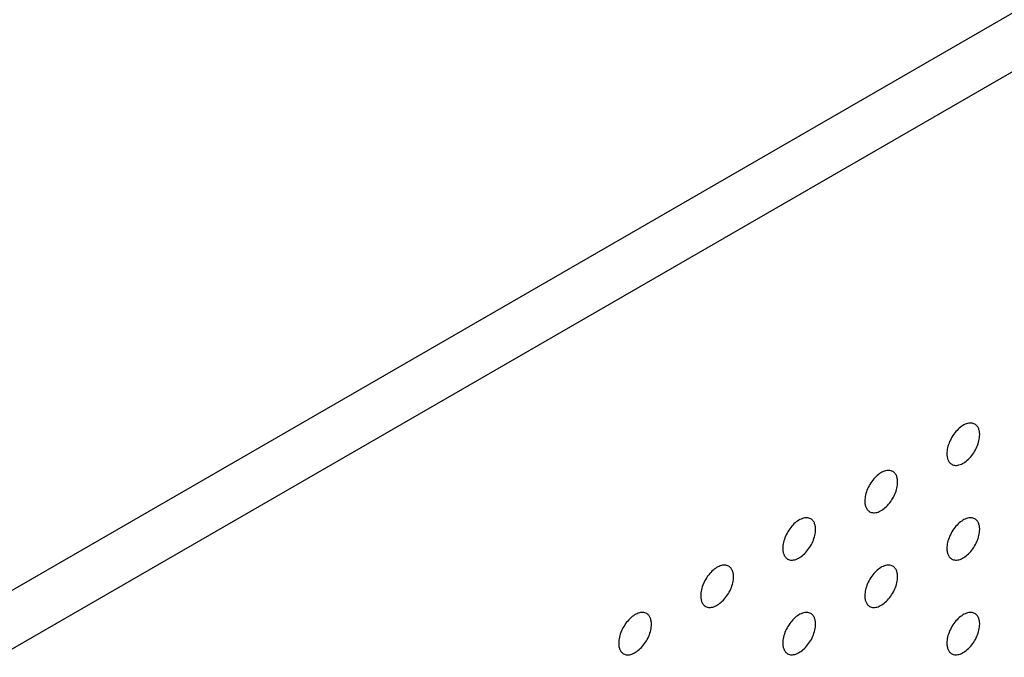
# Model space of a CAD drawing. Header units: inches. Extents: x 0 to 34, y 0 to 22.
# Tile 161 of 176: x 28.849 to 29.698, y 11.779 to 12.328. Entities that reach past the tile are written whole.
import ezdxf

# ---------------------------------------------------------------- set-up
doc = ezdxf.new("R2010")
doc.units = ezdxf.units.IN
doc.header["$LTSCALE"] = 1.87
doc.header["$MEASUREMENT"] = 0
doc.layers.add('02___PRT_ALL_AXES', color=7, linetype='CONTINUOUS')

msp = doc.modelspace()

# ---------------------------------------------------------------- linework, layer by layer
at = {"layer": '02___PRT_ALL_AXES', "color": 7, "linetype": 'CONTINUOUS'}
for p, q in [((32.07864, 13.70482), (24.6718, 9.4282)), ((32.12248, 13.67951), (24.71564, 9.40289))]:
    msp.add_line(p, q, dxfattribs=at)
for points, knots in [([(29.67222, 11.97961), (29.67173, 11.9799), (29.67064, 11.98035), (29.66885, 11.98061), (29.66692, 11.98047), (29.66412, 11.97972), (29.66054, 11.97777), (29.65659, 11.97427), (29.65309, 11.9698), (29.65034, 11.96471), (29.64857, 11.95943), (29.64808, 11.95583), (29.64808, 11.95413)], [0, 0, 0, 0, 0.042842, 0.087441, 0.135298, 0.187275, 0.304489, 0.438213, 0.582466, 0.729664, 0.871609, 1, 1, 1, 1]), ([(29.67636, 11.97046), (29.67636, 11.97147), (29.6762, 11.97339), (29.67543, 11.97603), (29.67412, 11.9782), (29.67288, 11.97923), (29.67222, 11.97961)], [0, 0, 0, 0, 0.288094, 0.548173, 0.782164, 1, 1, 1, 1]), ([(29.65222, 11.94497), (29.65271, 11.94469), (29.6538, 11.94424), (29.65559, 11.94397), (29.65752, 11.94412), (29.66032, 11.94486), (29.6639, 11.94682), (29.66785, 11.95032), (29.67135, 11.95479), (29.6741, 11.95988), (29.67588, 11.96516), (29.67636, 11.96875), (29.67636, 11.97046)], [0, 0, 0, 0, 0.042842, 0.087441, 0.135298, 0.187275, 0.304489, 0.438213, 0.582466, 0.729664, 0.871609, 1, 1, 1, 1]), ([(29.64808, 11.95413), (29.64808, 11.95312), (29.64824, 11.9512), (29.64902, 11.94855), (29.65032, 11.94639), (29.65156, 11.94535), (29.65222, 11.94497)], [0, 0, 0, 0, 0.288094, 0.548173, 0.782164, 1, 1, 1, 1]), ([(29.60151, 11.93879), (29.60102, 11.93907), (29.59993, 11.93952), (29.59814, 11.93979), (29.59621, 11.93964), (29.59341, 11.9389), (29.58983, 11.93694), (29.58588, 11.93344), (29.58238, 11.92897), (29.57963, 11.92388), (29.57786, 11.9186), (29.57737, 11.91501), (29.57737, 11.9133)], [0, 0, 0, 0, 0.042842, 0.087441, 0.135298, 0.187275, 0.304489, 0.438213, 0.582466, 0.729664, 0.871609, 1, 1, 1, 1]), ([(29.60565, 11.92963), (29.60565, 11.93064), (29.60549, 11.93256), (29.60472, 11.93521), (29.60341, 11.93737), (29.60217, 11.9384), (29.60151, 11.93879)], [0, 0, 0, 0, 0.288094, 0.548173, 0.782164, 1, 1, 1, 1]), ([(29.58151, 11.90415), (29.582, 11.90386), (29.58309, 11.90341), (29.58488, 11.90315), (29.58681, 11.90329), (29.58961, 11.90403), (29.59319, 11.90599), (29.59714, 11.90949), (29.60064, 11.91396), (29.60339, 11.91905), (29.60516, 11.92433), (29.60565, 11.92793), (29.60565, 11.92963)], [0, 0, 0, 0, 0.042842, 0.087441, 0.135298, 0.187275, 0.304489, 0.438213, 0.582466, 0.729664, 0.871609, 1, 1, 1, 1]), ([(29.57737, 11.9133), (29.57737, 11.91229), (29.57753, 11.91037), (29.5783, 11.90772), (29.57961, 11.90556), (29.58085, 11.90453), (29.58151, 11.90415)], [0, 0, 0, 0, 0.288094, 0.548173, 0.782164, 1, 1, 1, 1]), ([(29.5308, 11.89796), (29.53031, 11.89824), (29.52922, 11.89869), (29.52743, 11.89896), (29.5255, 11.89881), (29.5227, 11.89807), (29.51912, 11.89611), (29.51517, 11.89261), (29.51167, 11.88814), (29.50892, 11.88305), (29.50715, 11.87777), (29.50666, 11.87418), (29.50666, 11.87247)], [0, 0, 0, 0, 0.042842, 0.087441, 0.135298, 0.187275, 0.304489, 0.438213, 0.582466, 0.729664, 0.871609, 1, 1, 1, 1]), ([(29.53494, 11.8888), (29.53494, 11.88981), (29.53478, 11.89173), (29.53401, 11.89438), (29.5327, 11.89654), (29.53146, 11.89758), (29.5308, 11.89796)], [0, 0, 0, 0, 0.288094, 0.548173, 0.782164, 1, 1, 1, 1]), ([(29.67222, 11.89797), (29.67173, 11.89825), (29.67064, 11.8987), (29.66885, 11.89897), (29.66692, 11.89882), (29.66412, 11.89808), (29.66054, 11.89612), (29.65659, 11.89262), (29.65309, 11.88815), (29.65034, 11.88306), (29.64857, 11.87778), (29.64808, 11.87419), (29.64808, 11.87248)], [0, 0, 0, 0, 0.042842, 0.087441, 0.135298, 0.187275, 0.304489, 0.438213, 0.582466, 0.729664, 0.871609, 1, 1, 1, 1]), ([(29.67636, 11.88881), (29.67636, 11.88982), (29.6762, 11.89174), (29.67543, 11.89439), (29.67412, 11.89655), (29.67288, 11.89758), (29.67222, 11.89797)], [0, 0, 0, 0, 0.288094, 0.548173, 0.782164, 1, 1, 1, 1]), ([(29.5108, 11.86332), (29.51129, 11.86303), (29.51238, 11.86258), (29.51417, 11.86232), (29.5161, 11.86247), (29.5189, 11.86321), (29.52248, 11.86516), (29.52643, 11.86866), (29.52993, 11.87314), (29.53268, 11.87822), (29.53445, 11.8835), (29.53494, 11.8871), (29.53494, 11.8888)], [0, 0, 0, 0, 0.042842, 0.087441, 0.135298, 0.187275, 0.304489, 0.438213, 0.582466, 0.729664, 0.871609, 1, 1, 1, 1]), ([(29.65222, 11.86333), (29.65271, 11.86304), (29.6538, 11.86259), (29.65559, 11.86233), (29.65752, 11.86247), (29.66032, 11.86322), (29.6639, 11.86517), (29.66785, 11.86867), (29.67135, 11.87314), (29.6741, 11.87823), (29.67588, 11.88351), (29.67636, 11.88711), (29.67636, 11.88881)], [0, 0, 0, 0, 0.042842, 0.087441, 0.135298, 0.187275, 0.304489, 0.438213, 0.582466, 0.729664, 0.871609, 1, 1, 1, 1]), ([(29.50666, 11.87247), (29.50666, 11.87147), (29.50682, 11.86954), (29.50759, 11.8669), (29.5089, 11.86474), (29.51014, 11.8637), (29.5108, 11.86332)], [0, 0, 0, 0, 0.288094, 0.548173, 0.782164, 1, 1, 1, 1]), ([(29.64808, 11.87248), (29.64808, 11.87147), (29.64824, 11.86955), (29.64902, 11.8669), (29.65032, 11.86474), (29.65156, 11.86371), (29.65222, 11.86333)], [0, 0, 0, 0, 0.288094, 0.548173, 0.782164, 1, 1, 1, 1]), ([(29.46009, 11.85713), (29.4596, 11.85741), (29.45851, 11.85787), (29.45672, 11.85813), (29.45479, 11.85798), (29.45199, 11.85724), (29.44841, 11.85529), (29.44446, 11.85178), (29.44096, 11.84731), (29.43821, 11.84223), (29.43643, 11.83694), (29.43595, 11.83335), (29.43595, 11.83165)], [0, 0, 0, 0, 0.042842, 0.087441, 0.135298, 0.187275, 0.304489, 0.438213, 0.582466, 0.729664, 0.871609, 1, 1, 1, 1]), ([(29.46423, 11.84798), (29.46423, 11.84898), (29.46407, 11.85091), (29.46329, 11.85355), (29.46199, 11.85571), (29.46075, 11.85675), (29.46009, 11.85713)], [0, 0, 0, 0, 0.288094, 0.548173, 0.782164, 1, 1, 1, 1]), ([(29.60151, 11.85714), (29.60102, 11.85742), (29.59993, 11.85787), (29.59814, 11.85814), (29.59621, 11.85799), (29.59341, 11.85725), (29.58983, 11.85529), (29.58588, 11.85179), (29.58238, 11.84732), (29.57963, 11.84223), (29.57786, 11.83695), (29.57737, 11.83336), (29.57737, 11.83165)], [0, 0, 0, 0, 0.042842, 0.087441, 0.135298, 0.187275, 0.304489, 0.438213, 0.582466, 0.729664, 0.871609, 1, 1, 1, 1]), ([(29.60565, 11.84798), (29.60565, 11.84899), (29.60549, 11.85091), (29.60472, 11.85356), (29.60341, 11.85572), (29.60217, 11.85676), (29.60151, 11.85714)], [0, 0, 0, 0, 0.288094, 0.548173, 0.782164, 1, 1, 1, 1]), ([(29.44009, 11.82249), (29.44058, 11.82221), (29.44167, 11.82175), (29.44346, 11.82149), (29.44539, 11.82164), (29.44819, 11.82238), (29.45177, 11.82433), (29.45572, 11.82784), (29.45922, 11.83231), (29.46197, 11.83739), (29.46374, 11.84268), (29.46423, 11.84627), (29.46423, 11.84798)], [0, 0, 0, 0, 0.042842, 0.087441, 0.135298, 0.187275, 0.304489, 0.438213, 0.582466, 0.729664, 0.871609, 1, 1, 1, 1]), ([(29.58151, 11.8225), (29.582, 11.82221), (29.58309, 11.82176), (29.58488, 11.8215), (29.58681, 11.82165), (29.58961, 11.82239), (29.59319, 11.82434), (29.59714, 11.82785), (29.60064, 11.83232), (29.60339, 11.8374), (29.60516, 11.84269), (29.60565, 11.84628), (29.60565, 11.84798)], [0, 0, 0, 0, 0.042842, 0.087441, 0.135298, 0.187275, 0.304489, 0.438213, 0.582466, 0.729664, 0.871609, 1, 1, 1, 1]), ([(29.43595, 11.83165), (29.43595, 11.83064), (29.43611, 11.82871), (29.43688, 11.82607), (29.43819, 11.82391), (29.43943, 11.82287), (29.44009, 11.82249)], [0, 0, 0, 0, 0.288094, 0.548173, 0.782164, 1, 1, 1, 1]), ([(29.57737, 11.83165), (29.57737, 11.83065), (29.57753, 11.82872), (29.5783, 11.82608), (29.57961, 11.82392), (29.58085, 11.82288), (29.58151, 11.8225)], [0, 0, 0, 0, 0.288094, 0.548173, 0.782164, 1, 1, 1, 1]), ([(29.38938, 11.8163), (29.38889, 11.81659), (29.3878, 11.81704), (29.38601, 11.8173), (29.38408, 11.81716), (29.38128, 11.81641), (29.3777, 11.81446), (29.37375, 11.81096), (29.37025, 11.80649), (29.36749, 11.8014), (29.36572, 11.79612), (29.36524, 11.79252), (29.36524, 11.79082)], [0, 0, 0, 0, 0.042842, 0.087441, 0.135298, 0.187275, 0.304489, 0.438213, 0.582466, 0.729664, 0.871609, 1, 1, 1, 1]), ([(29.39352, 11.80715), (29.39352, 11.80816), (29.39336, 11.81008), (29.39258, 11.81273), (29.39128, 11.81489), (29.39004, 11.81592), (29.38938, 11.8163)], [0, 0, 0, 0, 0.288094, 0.548173, 0.782164, 1, 1, 1, 1]), ([(29.5308, 11.81631), (29.53031, 11.81659), (29.52922, 11.81705), (29.52743, 11.81731), (29.5255, 11.81716), (29.5227, 11.81642), (29.51912, 11.81447), (29.51517, 11.81096), (29.51167, 11.80649), (29.50892, 11.80141), (29.50715, 11.79612), (29.50666, 11.79253), (29.50666, 11.79083)], [0, 0, 0, 0, 0.042842, 0.087441, 0.135298, 0.187275, 0.304489, 0.438213, 0.582466, 0.729664, 0.871609, 1, 1, 1, 1]), ([(29.53494, 11.80716), (29.53494, 11.80816), (29.53478, 11.81009), (29.53401, 11.81273), (29.5327, 11.81489), (29.53146, 11.81593), (29.5308, 11.81631)], [0, 0, 0, 0, 0.288094, 0.548173, 0.782164, 1, 1, 1, 1]), ([(29.67222, 11.81632), (29.67173, 11.8166), (29.67064, 11.81706), (29.66885, 11.81732), (29.66692, 11.81717), (29.66412, 11.81643), (29.66054, 11.81448), (29.65659, 11.81097), (29.65309, 11.8065), (29.65034, 11.80142), (29.64857, 11.79613), (29.64808, 11.79254), (29.64808, 11.79083)], [0, 0, 0, 0, 0.042842, 0.087441, 0.135298, 0.187275, 0.304489, 0.438213, 0.582466, 0.729664, 0.871609, 1, 1, 1, 1]), ([(29.67636, 11.80716), (29.67636, 11.80817), (29.6762, 11.81009), (29.67543, 11.81274), (29.67412, 11.8149), (29.67288, 11.81594), (29.67222, 11.81632)], [0, 0, 0, 0, 0.288094, 0.548173, 0.782164, 1, 1, 1, 1]), ([(29.36938, 11.78166), (29.36987, 11.78138), (29.37096, 11.78093), (29.37275, 11.78066), (29.37468, 11.78081), (29.37748, 11.78155), (29.38106, 11.78351), (29.38501, 11.78701), (29.3885, 11.79148), (29.39126, 11.79657), (29.39303, 11.80185), (29.39352, 11.80544), (29.39352, 11.80715)], [0, 0, 0, 0, 0.042842, 0.087441, 0.135298, 0.187275, 0.304489, 0.438213, 0.582466, 0.729664, 0.871609, 1, 1, 1, 1]), ([(29.5108, 11.78167), (29.51129, 11.78139), (29.51238, 11.78093), (29.51417, 11.78067), (29.5161, 11.78082), (29.5189, 11.78156), (29.52248, 11.78352), (29.52643, 11.78702), (29.52993, 11.79149), (29.53268, 11.79657), (29.53445, 11.80186), (29.53494, 11.80545), (29.53494, 11.80716)], [0, 0, 0, 0, 0.042842, 0.087441, 0.135298, 0.187275, 0.304489, 0.438213, 0.582466, 0.729664, 0.871609, 1, 1, 1, 1]), ([(29.65222, 11.78168), (29.65271, 11.7814), (29.6538, 11.78094), (29.65559, 11.78068), (29.65752, 11.78083), (29.66032, 11.78157), (29.6639, 11.78352), (29.66785, 11.78703), (29.67135, 11.7915), (29.6741, 11.79658), (29.67588, 11.80187), (29.67636, 11.80546), (29.67636, 11.80716)], [0, 0, 0, 0, 0.042842, 0.087441, 0.135298, 0.187275, 0.304489, 0.438213, 0.582466, 0.729664, 0.871609, 1, 1, 1, 1]), ([(29.36524, 11.79082), (29.36524, 11.78981), (29.3654, 11.78789), (29.36617, 11.78524), (29.36748, 11.78308), (29.36872, 11.78204), (29.36938, 11.78166)], [0, 0, 0, 0, 0.288094, 0.548173, 0.782164, 1, 1, 1, 1]), ([(29.50666, 11.79083), (29.50666, 11.78982), (29.50682, 11.7879), (29.50759, 11.78525), (29.5089, 11.78309), (29.51014, 11.78205), (29.5108, 11.78167)], [0, 0, 0, 0, 0.288094, 0.548173, 0.782164, 1, 1, 1, 1]), ([(29.64808, 11.79083), (29.64808, 11.78983), (29.64824, 11.7879), (29.64902, 11.78526), (29.65032, 11.7831), (29.65156, 11.78206), (29.65222, 11.78168)], [0, 0, 0, 0, 0.288094, 0.548173, 0.782164, 1, 1, 1, 1])]:
    msp.add_open_spline(points, degree=3, knots=knots, dxfattribs=at)

doc.saveas('drawing.dxf')
